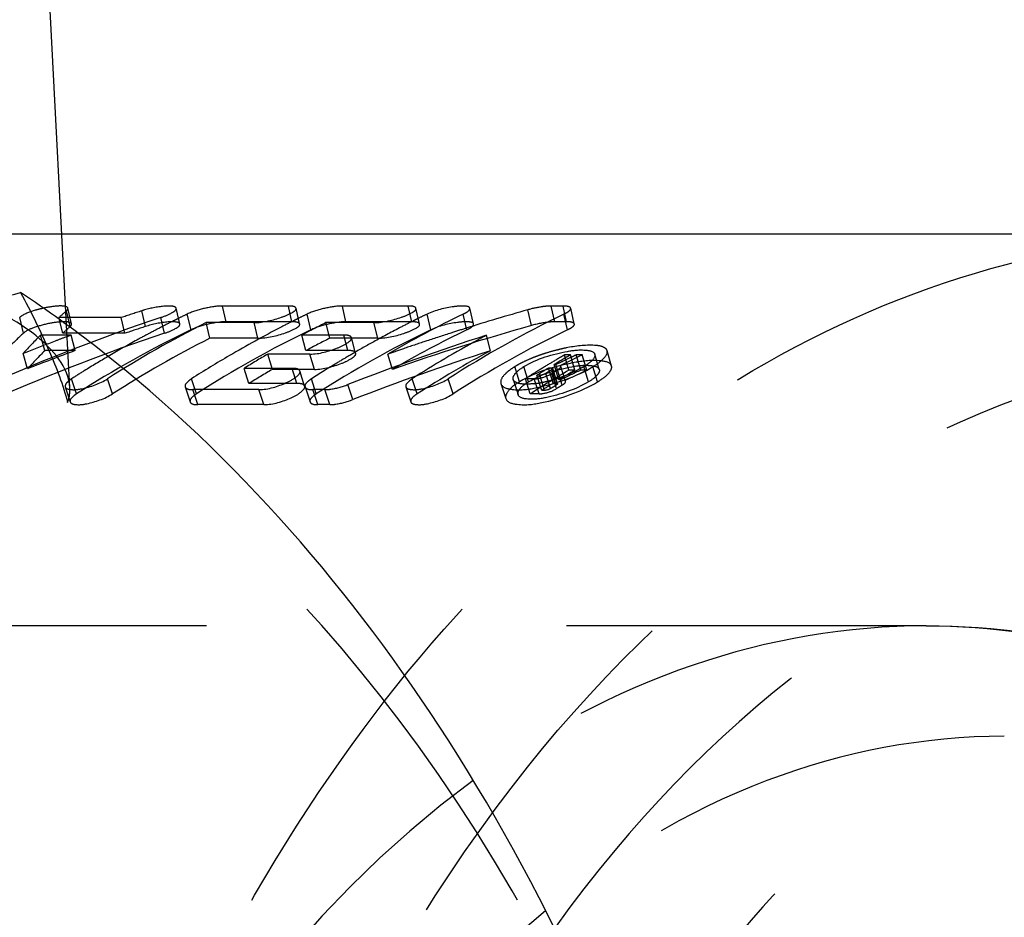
# Model space of a CAD drawing. Header units: millimetres. Extents: x 349 to 651, y 454 to 546.
# Tile 9 of 45: x 399 to 417, y 514 to 530. Entities that reach past the tile are written whole.
import ezdxf

# ---------------------------------------------------------------- set-up
doc = ezdxf.new("R2010")
doc.units = ezdxf.units.MM
doc.header["$LTSCALE"] = 65.185185
doc.linetypes.add('HIDDEN', pattern=[0.2, 0.1, -0.1])
doc.layers.add('KONST.EL_MIT_GEO', color=7, linetype='CONTINUOUS')

msp = doc.modelspace()

# ---------------------------------------------------------------- linework, layer by layer
at = {"layer": 'KONST.EL_MIT_GEO', "color": 7, "linetype": 'Continuous'}
for p, q in [((400.016, 524.407), (399.185, 540.252)), ((421.243, 526.05), (399.929, 526.05))]:
    msp.add_line(p, q, dxfattribs=at)
at = {"layer": 'KONST.EL_MIT_GEO', "color": 8, "linetype": 'HIDDEN'}
for p, q in [((399.929, 526.05), (390.307, 526.05)), ((400.106, 524.42), (400.04, 524.705)), ((402.065, 524.42), (401.999, 524.705)), ((402.903, 524.459), (402.838, 524.745)), ((404.033, 524.745), (402.838, 524.745)), ((404.098, 524.459), (404.033, 524.745)), ((404.237, 524.42), (404.171, 524.705)), ((405.075, 524.459), (405.01, 524.745)), ((406.205, 524.745), (405.01, 524.745)), ((406.27, 524.459), (406.205, 524.745)), ((406.409, 524.42), (406.343, 524.705)), ((407.387, 524.42), (407.32, 524.705)), ((408.856, 524.459), (408.79, 524.745)), ((409.008, 524.745), (408.79, 524.745)), ((409.073, 524.459), (409.008, 524.745)), ((409.212, 524.42), (409.146, 524.705)), ((399.235, 524.253), (399.166, 524.537)), ((399.945, 524.251), (399.875, 524.535)), ((401.003, 524.535), (399.875, 524.535)), ((400.08, 524.373), (400.013, 524.658)), ((401.073, 524.251), (401.003, 524.535)), ((401.443, 524.373), (401.376, 524.658)), ((401.791, 524.253), (401.721, 524.537)), ((402.269, 524.314), (402.2, 524.598)), ((404.441, 524.314), (404.372, 524.598)), ((406.613, 524.314), (406.544, 524.598)), ((407.264, 524.314), (407.196, 524.598)), ((408.434, 524.392), (408.367, 524.676)), ((409.09, 524.314), (409.021, 524.598)), ((400.075, 523.271), (400.016, 524.407)), ((402.612, 524.162), (402.541, 524.445)), ((403.41, 524.445), (402.541, 524.445)), ((404.098, 524.459), (402.903, 524.459)), ((403.481, 524.162), (403.41, 524.445)), ((404.784, 524.162), (404.713, 524.445)), ((405.582, 524.445), (404.713, 524.445)), ((406.27, 524.459), (405.075, 524.459)), ((405.653, 524.162), (405.582, 524.445)), ((409.073, 524.459), (408.856, 524.459)), ((399.619, 523.937), (399.544, 524.217)), ((400.098, 524.217), (399.544, 524.217)), ((401.073, 524.251), (399.945, 524.251)), ((400.098, 524.217), (400.005, 524.183)), ((400.173, 523.937), (400.098, 524.217)), ((403.481, 524.162), (402.612, 524.162)), ((404.351, 523.937), (404.276, 524.217)), ((405.036, 524.217), (404.276, 524.217)), ((405.653, 524.162), (404.784, 524.162)), ((405.111, 523.937), (405.036, 524.217)), ((405.251, 523.892), (405.175, 524.173)), ((407.696, 523.936), (407.62, 524.216)), ((399.325, 523.924), (399.228, 523.886)), ((399.309, 523.608), (399.228, 523.886)), ((400.173, 523.937), (399.619, 523.937)), ((403.744, 523.597), (403.663, 523.874)), ((404.423, 523.874), (403.663, 523.874)), ((405.111, 523.937), (404.351, 523.937)), ((404.504, 523.597), (404.423, 523.874)), ((405.917, 523.598), (405.836, 523.875)), ((409.115, 523.582), (409.033, 523.86)), ((409.142, 523.86), (409.033, 523.86)), ((409.155, 523.816), (409.083, 523.782)), ((409.223, 523.582), (409.142, 523.86)), ((409.327, 523.582), (409.246, 523.86)), ((409.357, 523.86), (409.246, 523.86)), ((409.438, 523.582), (409.357, 523.86)), ((409.664, 523.593), (409.583, 523.871)), ((409.886, 523.657), (409.806, 523.936)), ((408.22, 523.372), (408.136, 523.647)), ((408.384, 523.372), (408.299, 523.647)), ((408.829, 523.346), (408.745, 523.621)), ((408.796, 523.621), (408.745, 523.621)), ((408.885, 523.314), (408.796, 523.621)), ((408.93, 523.407), (408.846, 523.683)), ((408.879, 523.683), (408.846, 523.683)), ((408.92, 523.703), (408.879, 523.683)), ((408.963, 523.407), (408.879, 523.683)), ((409.053, 523.383), (408.962, 523.669)), ((409.083, 523.782), (409.042, 523.762)), ((409.47, 523.372), (409.385, 523.647)), ((409.633, 523.372), (409.549, 523.647)), ((403.317, 523.341), (403.233, 523.616)), ((404.101, 523.616), (403.233, 523.616)), ((404.504, 523.597), (403.744, 523.597)), ((404.186, 523.341), (404.101, 523.616)), ((404.327, 523.293), (404.242, 523.568)), ((408.622, 523.217), (408.535, 523.49)), ((408.587, 523.49), (408.535, 523.49)), ((408.674, 523.217), (408.587, 523.49)), ((408.783, 523.25), (408.697, 523.524)), ((408.892, 523.25), (408.806, 523.524)), ((408.906, 523.338), (408.821, 523.613)), ((408.994, 523.314), (408.909, 523.588)), ((409.223, 523.582), (409.115, 523.582)), ((409.438, 523.582), (409.327, 523.582)), ((399.991, 523.28), (400.081, 523.009)), ((400.194, 523.153), (400.107, 523.426)), ((400.846, 523.153), (400.758, 523.426)), ((402.163, 523.28), (402.253, 523.009)), ((402.366, 523.153), (402.279, 523.426)), ((404.186, 523.341), (403.317, 523.341)), ((404.335, 523.28), (404.425, 523.009)), ((404.538, 523.153), (404.451, 523.426)), ((405.2, 523.051), (405.111, 523.323)), ((406.161, 523.28), (406.25, 523.009)), ((406.364, 523.153), (406.276, 523.426)), ((407.016, 523.153), (406.928, 523.426)), ((407.883, 523.339), (407.972, 523.068)), ((408.105, 523.412), (408.192, 523.14)), ((408.414, 523.153), (408.326, 523.426)), ((408.486, 523.426), (408.326, 523.426)), ((408.574, 523.153), (408.486, 523.426)), ((408.881, 523.346), (408.829, 523.346)), ((408.963, 523.407), (408.93, 523.407)), ((402.394, 522.958), (402.304, 523.23)), ((403.499, 523.23), (402.304, 523.23)), ((403.589, 522.958), (403.499, 523.23)), ((404.566, 522.958), (404.476, 523.23)), ((404.693, 523.23), (404.476, 523.23)), ((404.784, 522.958), (404.693, 523.23)), ((408.574, 523.153), (408.414, 523.153)), ((408.674, 523.217), (408.622, 523.217)), ((403.589, 522.958), (402.394, 522.958)), ((404.784, 522.958), (404.566, 522.958)), ((415.586, 518.95), (379.579, 518.95))]:
    msp.add_line(p, q, dxfattribs=at)
at = {"layer": 'KONST.EL_MIT_GEO', "color": 7, "linetype": 'Continuous'}
msp.add_arc((386.396, 505.805), 23.056, 51.9542, 56.3199, dxfattribs=at)
at = {"layer": 'KONST.EL_MIT_GEO', "color": 8, "linetype": 'HIDDEN'}
for centre, radius, start, end in [((413.25, 490.228), 36.194, 108.5743, 113.7862), ((405.936, 517.89), 8.994, 131.1897, 132.3651), ((412.398, 490.629), 35.769, 107.9469, 108.5752), ((401.92, 522.978), 1.765, 106.1779, 107.9427), ((410.52, 507.33), 19.168, 116.2525, 116.5135), ((410.481, 507.41), 19.079, 115.724, 116.2527), ((412.692, 507.33), 19.168, 116.2525, 116.5135), ((412.653, 507.41), 19.079, 115.724, 116.2527), ((415.688, 506.987), 19.551, 115.7453, 120.2589), ((414.864, 507.33), 19.168, 116.2525, 116.5135), ((414.825, 507.41), 19.079, 115.724, 116.2527), ((417.582, 506.849), 19.705, 115.7486, 122.7282), ((420.622, 481.587), 44.798, 105.8762, 107.3851), ((405.936, 517.734), 8.853, 131.4137, 132.5917), ((411.485, 506.724), 19.85, 116.7787, 122.7079), ((412.392, 490.472), 35.625, 107.8982, 108.5249), ((410.656, 507.064), 19.466, 117.2987, 118.0784), ((410.574, 507.224), 19.287, 116.514, 117.2987), ((412.962, 506.812), 19.751, 117.3083, 120.3974), ((412.746, 507.224), 19.287, 116.514, 117.2987), ((413.458, 507.105), 19.42, 116.7625, 118.2175), ((415.043, 506.982), 19.559, 117.3005, 118.8552), ((420.638, 481.328), 44.76, 105.8228, 109.2018), ((414.918, 507.224), 19.287, 116.514, 117.2987), ((420.648, 481.504), 44.885, 107.3847, 107.7614), ((413.241, 490.079), 36.042, 108.5238, 113.7232), ((406.885, 516.912), 10.357, 135.1408, 137.6703), ((412.5, 490.338), 36.078, 110.2631, 110.5978), ((410.75, 506.728), 19.525, 115.7486, 122.7282), ((411.474, 506.603), 19.668, 116.7787, 122.7079), ((410.743, 506.901), 19.651, 118.0784, 118.8534), ((412.922, 506.728), 19.525, 115.7486, 122.7282), ((413.449, 506.981), 19.243, 116.7625, 118.2175), ((415.095, 506.728), 19.525, 115.7486, 122.7282), ((421.45, 481.401), 44.993, 107.9011, 111.2942), ((415.679, 506.864), 19.372, 115.7453, 120.2589), ((420.657, 481.474), 44.916, 107.7614, 108.3544), ((417.572, 506.728), 19.525, 115.7486, 122.7282), ((416.913, 506.9), 19.652, 118.2197, 118.7206), ((412.528, 490.262), 36.158, 110.5979, 111.4173), ((410.889, 506.637), 19.953, 118.8556, 120.4883), ((415.21, 506.678), 19.906, 118.8545, 120.1197), ((420.666, 481.449), 44.943, 108.3544, 108.8903), ((417.196, 506.396), 20.231, 118.738, 122.6683), ((409.719, 520.693), 3.357, 101.2423, 102.8226), ((412.511, 490.133), 35.985, 110.0518, 111.5237), ((406.886, 516.763), 10.211, 135.3725, 137.9049), ((411.094, 506.288), 20.358, 120.4878, 121.9043), ((413.313, 506.21), 20.449, 120.3936, 122.6575), ((413.883, 506.346), 20.291, 120.2452, 121.6627), ((415.378, 506.389), 20.24, 120.3884, 121.1481), ((415.308, 506.508), 20.102, 120.1181, 120.3878), ((421.442, 481.224), 44.869, 107.8397, 111.2221), ((420.67, 481.437), 44.956, 108.8903, 109.2664), ((417.152, 506.332), 19.983, 118.2417, 122.6725), ((409.582, 521.022), 3.002, 110.6635, 112.4304), ((409.658, 520.819), 3.219, 109.0023, 110.6679), ((409.723, 520.631), 3.418, 107.4204, 109.005), ((409.76, 520.514), 3.54, 104.3448, 107.4228), ((419.368, 506.379), 20.252, 120.3259, 121.3019), ((419.246, 506.401), 20.226, 120.5857, 120.8459), ((409.75, 520.557), 3.496, 102.8174, 104.3507), ((419.21, 506.461), 20.156, 120.325, 120.5857), ((421.123, 498.98), 27.521, 115.3086, 116.2233), ((420.979, 499.048), 27.446, 115.3081, 115.5192), ((415.54, 506.122), 20.552, 121.15, 122.6544), ((409.002, 522.231), 1.66, 118.7317, 121.4558), ((409.171, 521.923), 2.012, 116.3831, 118.7261), ((419.534, 506.106), 20.572, 121.6336, 122.3209), ((419.392, 506.16), 20.508, 121.6227, 121.8805), ((419.318, 506.281), 20.366, 120.8465, 121.6233), ((421.026, 498.951), 27.554, 115.7794, 116.0617), ((408.779, 524.64), 1.163, 301.4187, 304.2005), ((408.944, 524.397), 0.869, 304.2032, 307.5164), ((411.252, 506.035), 20.656, 121.9027, 122.6525), ((413.871, 506.229), 20.105, 120.2452, 121.6627), ((419.508, 505.975), 20.727, 122.3942, 122.6501), ((419.469, 506.037), 20.654, 122.1376, 122.3942), ((419.342, 506.102), 20.253, 120.3311, 122.656), ((419.431, 506.098), 20.581, 121.8805, 122.1376), ((419.643, 506.106), 20.572, 121.8077, 122.1467), ((419.752, 506.106), 20.572, 121.8077, 122.1467), ((408.047, 526.097), 2.797, 287.3826, 288.8936), ((419.355, 506.261), 20.067, 120.3259, 121.3019), ((408.057, 526.066), 2.764, 288.8883, 290.4004), ((420.997, 498.862), 27.337, 115.2694, 116.1159), ((408.078, 526.011), 2.705, 290.4015, 291.9311), ((421.111, 498.855), 27.344, 115.2695, 116.1831), ((408.134, 525.873), 2.557, 291.9222, 293.5243), ((408.281, 525.013), 1.687, 276.7478, 278.8924), ((408.22, 525.391), 2.07, 278.9389, 282.6535), ((419.52, 505.991), 20.384, 121.6336, 122.3209), ((408.144, 525.741), 2.427, 282.5903, 284.2715), ((408.102, 525.907), 2.599, 284.2673, 285.8554), ((419.629, 505.991), 20.384, 121.8077, 122.1467), ((408.069, 526.025), 2.722, 285.8528, 287.3859), ((419.738, 505.991), 20.384, 121.8077, 122.1467)]:
    msp.add_arc(centre, radius, start, end, dxfattribs=at)
at = {"layer": 'KONST.EL_MIT_GEO', "color": 7, "linetype": 'Continuous'}
for points, knots in [([(378.817, 528.3), (380.43, 528.3), (383.732, 527.832), (388.417, 525.783), (392.697, 522.496), (397.798, 516.49), (402.223, 506.697), (403.993, 493.55), (402.223, 480.403), (397.798, 470.61), (392.697, 464.604), (388.417, 461.317), (383.732, 459.268), (380.43, 458.8), (378.817, 458.8)], [0, 0, 0, 0, 0.051728, 0.105335, 0.162249, 0.223216, 0.356476, 0.5, 0.643524, 0.776784, 0.837751, 0.894665, 0.948272, 1, 1, 1, 1]), ([(397.984, 524.844), (398.1, 524.844), (398.502, 524.855), (398.907, 524.907), (399.182, 524.99)], [0, 0, 0, 0, 0.286438, 1, 1, 1, 1]), ([(388.716, 458.8), (390.069, 458.8), (392.82, 459.126), (398.235, 461.082), (404.423, 466.002), (409.799, 474.537), (412.97, 484.94), (413.538, 494.342), (412.69, 501.854), (411.017, 508.938), (407.547, 516.839), (403.097, 522.013), (400.605, 523.961)], [0, 0, 0, 0, 0.050272, 0.101851, 0.212385, 0.336252, 0.471557, 0.612515, 0.682922, 0.751956, 0.882451, 1, 1, 1, 1])]:
    msp.add_open_spline(points, degree=3, knots=knots, dxfattribs=at)
at = {"layer": 'KONST.EL_MIT_GEO', "color": 8, "linetype": 'HIDDEN'}
for points, knots in [([(421.243, 461.05), (419.734, 461.05), (416.646, 461.488), (412.264, 463.404), (408.262, 466.478), (403.491, 472.095), (399.352, 481.253), (397.697, 493.549), (399.352, 505.845), (403.49, 515.004), (408.261, 520.622), (412.263, 523.695), (416.645, 525.612), (419.733, 526.05), (421.242, 526.05)], [0, 0, 0, 0, 0.051728, 0.105334, 0.162248, 0.223215, 0.356474, 0.499997, 0.643522, 0.776782, 0.83775, 0.894665, 0.948271, 1, 1, 1, 1]), ([(400.075, 523.267), (400.056, 523.64), (399.55, 524.201), (398.711, 524.699), (397.748, 525.09), (396.592, 525.406), (394.787, 525.738), (393.361, 525.861), (392.386, 525.917)], [0, 0, 0, 0, 0.131908, 0.230746, 0.352433, 0.49512, 0.654817, 1, 1, 1, 1]), ([(399.182, 524.99), (399.368, 524.643), (399.691, 523.995), (399.951, 523.316), (400.033, 522.996)], [0, 0, 0, 0, 0.543946, 1, 1, 1, 1]), ([(399.566, 524.699), (399.526, 524.69), (399.395, 524.654), (399.26, 524.608), (399.183, 524.551)], [0, 0, 0, 0, 0.297092, 1, 1, 1, 1]), ([(399.999, 524.735), (399.942, 524.751), (399.793, 524.742), (399.65, 524.719), (399.566, 524.699)], [0, 0, 0, 0, 0.403945, 1, 1, 1, 1]), ([(400.013, 524.658), (400.018, 524.662), (400.031, 524.674), (400.042, 524.694), (400.04, 524.705)], [0, 0, 0, 0, 0.347925, 1, 1, 1, 1]), ([(401.898, 524.744), (401.866, 524.746), (401.707, 524.741), (401.55, 524.709), (401.428, 524.674)], [0, 0, 0, 0, 0.200505, 1, 1, 1, 1]), ([(401.721, 524.537), (401.793, 524.561), (401.877, 524.595), (402.007, 524.672), (401.999, 524.705)], [0, 0, 0, 0, 0.687623, 1, 1, 1, 1]), ([(401.999, 524.705), (401.998, 524.711), (401.973, 524.742), (401.929, 524.742), (401.898, 524.744)], [0, 0, 0, 0, 0.152753, 1, 1, 1, 1]), ([(402.838, 524.745), (402.73, 524.745), (402.512, 524.708), (402.3, 524.646), (402.2, 524.598)], [0, 0, 0, 0, 0.494021, 1, 1, 1, 1]), ([(403.41, 524.445), (403.58, 524.445), (403.835, 524.509), (404.059, 524.599), (404.178, 524.673), (404.171, 524.705)], [0, 0, 0, 0, 0.617551, 0.880391, 1, 1, 1, 1]), ([(404.07, 524.744), (404.064, 524.744), (404.051, 524.745), (404.039, 524.745), (404.033, 524.745)], [0, 0, 0, 0, 0.476837, 1, 1, 1, 1]), ([(404.171, 524.705), (404.17, 524.711), (404.144, 524.742), (404.101, 524.742), (404.07, 524.744)], [0, 0, 0, 0, 0.154941, 1, 1, 1, 1]), ([(405.01, 524.745), (404.902, 524.745), (404.684, 524.708), (404.472, 524.646), (404.372, 524.598)], [0, 0, 0, 0, 0.494021, 1, 1, 1, 1]), ([(405.582, 524.445), (405.752, 524.445), (406.007, 524.509), (406.231, 524.599), (406.35, 524.673), (406.343, 524.705)], [0, 0, 0, 0, 0.617551, 0.880391, 1, 1, 1, 1]), ([(406.242, 524.744), (406.236, 524.744), (406.223, 524.745), (406.211, 524.745), (406.205, 524.745)], [0, 0, 0, 0, 0.476837, 1, 1, 1, 1]), ([(406.343, 524.705), (406.342, 524.711), (406.316, 524.742), (406.273, 524.742), (406.242, 524.744)], [0, 0, 0, 0, 0.154941, 1, 1, 1, 1]), ([(407.32, 524.705), (407.313, 524.736), (407.179, 524.75), (406.945, 524.728), (406.695, 524.67), (406.544, 524.598)], [0, 0, 0, 0, 0.11766, 0.375262, 1, 1, 1, 1]), ([(407.196, 524.598), (407.23, 524.614), (407.276, 524.637), (407.325, 524.687), (407.32, 524.705)], [0, 0, 0, 0, 0.673139, 1, 1, 1, 1]), ([(408.709, 524.741), (408.682, 524.739), (408.567, 524.725), (408.453, 524.701), (408.367, 524.676)], [0, 0, 0, 0, 0.228758, 1, 1, 1, 1]), ([(409.146, 524.705), (409.142, 524.722), (409.086, 524.745), (409.04, 524.745), (409.008, 524.745)], [0, 0, 0, 0, 0.337174, 1, 1, 1, 1]), ([(409.021, 524.598), (409.056, 524.614), (409.102, 524.637), (409.15, 524.687), (409.146, 524.705)], [0, 0, 0, 0, 0.673472, 1, 1, 1, 1]), ([(399.183, 524.551), (399.18, 524.549), (399.174, 524.544), (399.168, 524.539), (399.166, 524.537)], [0, 0, 0, 0, 0.513212, 1, 1, 1, 1]), ([(400.106, 524.42), (400.103, 524.434), (400.058, 524.457), (399.931, 524.463), (399.707, 524.438), (399.456, 524.369), (399.288, 524.302), (399.235, 524.253)], [0, 0, 0, 0, 0.047117, 0.137351, 0.430304, 0.764499, 1, 1, 1, 1]), ([(400.08, 524.373), (400.085, 524.377), (400.098, 524.389), (400.109, 524.408), (400.106, 524.42)], [0, 0, 0, 0, 0.34693, 1, 1, 1, 1]), ([(402.065, 524.42), (402.06, 524.443), (401.969, 524.464), (401.775, 524.455), (401.577, 524.416), (401.443, 524.373)], [0, 0, 0, 0, 0.109715, 0.340735, 1, 1, 1, 1]), ([(401.791, 524.253), (401.862, 524.277), (401.945, 524.31), (402.073, 524.387), (402.065, 524.42)], [0, 0, 0, 0, 0.687701, 1, 1, 1, 1]), ([(402.903, 524.459), (402.796, 524.459), (402.579, 524.423), (402.368, 524.362), (402.269, 524.314)], [0, 0, 0, 0, 0.495011, 1, 1, 1, 1]), ([(403.481, 524.162), (403.65, 524.162), (403.904, 524.226), (404.126, 524.314), (404.245, 524.388), (404.237, 524.42)], [0, 0, 0, 0, 0.618195, 0.880623, 1, 1, 1, 1]), ([(404.237, 524.42), (404.234, 524.436), (404.177, 524.459), (404.131, 524.459), (404.098, 524.459)], [0, 0, 0, 0, 0.336539, 1, 1, 1, 1]), ([(405.075, 524.459), (404.968, 524.459), (404.751, 524.423), (404.54, 524.362), (404.441, 524.314)], [0, 0, 0, 0, 0.495011, 1, 1, 1, 1]), ([(405.653, 524.162), (405.822, 524.162), (406.076, 524.226), (406.298, 524.314), (406.417, 524.388), (406.409, 524.42)], [0, 0, 0, 0, 0.618195, 0.880623, 1, 1, 1, 1]), ([(406.409, 524.42), (406.406, 524.436), (406.349, 524.459), (406.303, 524.459), (406.27, 524.459)], [0, 0, 0, 0, 0.336539, 1, 1, 1, 1]), ([(407.387, 524.42), (407.38, 524.451), (407.245, 524.464), (407.012, 524.443), (406.763, 524.386), (406.613, 524.314)], [0, 0, 0, 0, 0.117909, 0.375913, 1, 1, 1, 1]), ([(407.264, 524.314), (407.298, 524.33), (407.343, 524.352), (407.391, 524.402), (407.387, 524.42)], [0, 0, 0, 0, 0.672799, 1, 1, 1, 1]), ([(408.856, 524.459), (408.826, 524.459), (408.683, 524.451), (408.542, 524.422), (408.434, 524.392)], [0, 0, 0, 0, 0.21257, 1, 1, 1, 1]), ([(409.212, 524.42), (409.209, 524.436), (409.152, 524.46), (409.106, 524.459), (409.073, 524.459)], [0, 0, 0, 0, 0.336846, 1, 1, 1, 1]), ([(409.09, 524.314), (409.123, 524.33), (409.169, 524.352), (409.216, 524.402), (409.212, 524.42)], [0, 0, 0, 0, 0.673133, 1, 1, 1, 1]), ([(399.235, 524.253), (399.14, 524.166), (398.754, 523.795), (398.398, 523.393), (398.145, 523.075)], [0, 0, 0, 0, 0.240987, 1, 1, 1, 1]), ([(404.423, 523.874), (404.593, 523.874), (404.847, 523.949), (405.074, 524.051), (405.184, 524.139), (405.175, 524.173)], [0, 0, 0, 0, 0.611672, 0.874746, 1, 1, 1, 1]), ([(405.175, 524.173), (405.173, 524.181), (405.137, 524.221), (405.079, 524.217), (405.036, 524.217)], [0, 0, 0, 0, 0.154054, 1, 1, 1, 1]), ([(436.314, 469.944), (434.826, 468.222), (431.5, 465.272), (426.367, 463.252), (422.232, 462.954), (418.101, 463.483), (413.032, 465.791), (407.952, 470.694), (404.074, 477.301), (401.64, 485.112), (400.81, 493.55), (401.64, 501.988), (404.074, 509.799), (407.952, 516.406), (413.032, 521.309), (418.101, 523.617), (422.232, 524.146), (426.367, 523.848), (431.5, 521.828), (434.826, 518.878), (436.314, 517.156)], [0, 0, 0, 0, 0.060119, 0.115268, 0.142059, 0.168923, 0.224606, 0.285552, 0.352646, 0.424884, 0.5, 0.575116, 0.647354, 0.714448, 0.775394, 0.831077, 0.857941, 0.884732, 0.939881, 1, 1, 1, 1]), ([(409.806, 523.936), (409.797, 523.967), (409.715, 524.022), (409.461, 524.047), (409.233, 524.019), (409.064, 523.986)], [0, 0, 0, 0, 0.124185, 0.333904, 1, 1, 1, 1]), ([(404.504, 523.597), (404.673, 523.597), (404.925, 523.671), (405.151, 523.771), (405.261, 523.859), (405.251, 523.892)], [0, 0, 0, 0, 0.612334, 0.874983, 1, 1, 1, 1]), ([(405.251, 523.892), (405.249, 523.9), (405.213, 523.941), (405.154, 523.937), (405.111, 523.937)], [0, 0, 0, 0, 0.153649, 1, 1, 1, 1]), ([(408.299, 523.647), (408.537, 523.793), (408.945, 523.909), (409.35, 523.964), (409.567, 523.925), (409.583, 523.871)], [0, 0, 0, 0, 0.619755, 0.875159, 1, 1, 1, 1]), ([(409.583, 523.871), (409.586, 523.86), (409.581, 523.789), (409.518, 523.742), (409.474, 523.707)], [0, 0, 0, 0, 0.169493, 1, 1, 1, 1]), ([(409.549, 523.647), (409.623, 523.693), (409.729, 523.759), (409.819, 523.891), (409.806, 523.936)], [0, 0, 0, 0, 0.650113, 1, 1, 1, 1]), ([(407.883, 523.339), (407.907, 523.266), (408.185, 523.204), (408.724, 523.291), (409.241, 523.459), (409.549, 523.647)], [0, 0, 0, 0, 0.13014, 0.383857, 1, 1, 1, 1]), ([(408.105, 523.412), (408.093, 523.448), (408.156, 523.558), (408.242, 523.612), (408.299, 523.647)], [0, 0, 0, 0, 0.358953, 1, 1, 1, 1]), ([(409.886, 523.657), (409.866, 523.727), (409.583, 523.776), (409.059, 523.708), (408.528, 523.56), (408.22, 523.372)], [0, 0, 0, 0, 0.124874, 0.380921, 1, 1, 1, 1]), ([(408.384, 523.372), (408.62, 523.517), (409.027, 523.632), (409.431, 523.686), (409.648, 523.647), (409.664, 523.593)], [0, 0, 0, 0, 0.619049, 0.874869, 1, 1, 1, 1]), ([(408.796, 523.621), (408.802, 523.621), (408.811, 523.621), (408.82, 523.616), (408.821, 523.613)], [0, 0, 0, 0, 0.634043, 1, 1, 1, 1]), ([(408.909, 523.588), (408.919, 523.594), (408.942, 523.611), (408.974, 523.64), (408.969, 523.659)], [0, 0, 0, 0, 0.367288, 1, 1, 1, 1]), ([(408.969, 523.659), (408.968, 523.661), (408.966, 523.664), (408.963, 523.667), (408.962, 523.669)], [0, 0, 0, 0, 0.473566, 1, 1, 1, 1]), ([(409.385, 523.647), (409.368, 523.637), (409.293, 523.593), (409.215, 523.556), (409.154, 523.529)], [0, 0, 0, 0, 0.23432, 1, 1, 1, 1]), ([(409.633, 523.372), (409.706, 523.417), (409.811, 523.482), (409.899, 523.613), (409.886, 523.657)], [0, 0, 0, 0, 0.649599, 1, 1, 1, 1]), ([(403.499, 523.23), (403.669, 523.23), (403.921, 523.316), (404.152, 523.431), (404.253, 523.532), (404.242, 523.568)], [0, 0, 0, 0, 0.605086, 0.86879, 1, 1, 1, 1]), ([(404.138, 523.615), (404.133, 523.615), (404.12, 523.616), (404.108, 523.616), (404.101, 523.616)], [0, 0, 0, 0, 0.47758, 1, 1, 1, 1]), ([(404.242, 523.568), (404.24, 523.574), (404.216, 523.608), (404.17, 523.612), (404.138, 523.615)], [0, 0, 0, 0, 0.180224, 1, 1, 1, 1]), ([(408.022, 523.569), (408, 523.551), (407.937, 523.497), (407.875, 523.417), (407.879, 523.36)], [0, 0, 0, 0, 0.3299, 1, 1, 1, 1]), ([(408.486, 523.426), (408.511, 523.426), (408.623, 523.44), (408.732, 523.478), (408.806, 523.524)], [0, 0, 0, 0, 0.22318, 1, 1, 1, 1]), ([(408.821, 523.613), (408.822, 523.609), (408.815, 523.598), (408.806, 523.592), (408.8, 523.588)], [0, 0, 0, 0, 0.345143, 1, 1, 1, 1]), ([(409.664, 523.593), (409.674, 523.559), (409.607, 523.457), (409.526, 523.406), (409.47, 523.372)], [0, 0, 0, 0, 0.350943, 1, 1, 1, 1]), ([(400.068, 523.399), (400.054, 523.389), (400.019, 523.36), (399.982, 523.31), (399.991, 523.28)], [0, 0, 0, 0, 0.352299, 1, 1, 1, 1]), ([(399.991, 523.28), (400.002, 523.247), (400.131, 523.218), (400.379, 523.258), (400.618, 523.336), (400.758, 523.426)], [0, 0, 0, 0, 0.130392, 0.383748, 1, 1, 1, 1]), ([(402.279, 523.426), (402.259, 523.413), (402.211, 523.38), (402.151, 523.318), (402.163, 523.28)], [0, 0, 0, 0, 0.369561, 1, 1, 1, 1]), ([(402.163, 523.28), (402.166, 523.272), (402.201, 523.229), (402.261, 523.23), (402.304, 523.23)], [0, 0, 0, 0, 0.170396, 1, 1, 1, 1]), ([(403.589, 522.958), (403.759, 522.958), (404.009, 523.043), (404.238, 523.157), (404.338, 523.258), (404.327, 523.293)], [0, 0, 0, 0, 0.605764, 0.869027, 1, 1, 1, 1]), ([(404.327, 523.293), (404.325, 523.301), (404.289, 523.343), (404.229, 523.341), (404.186, 523.341)], [0, 0, 0, 0, 0.165455, 1, 1, 1, 1]), ([(404.451, 523.426), (404.433, 523.415), (404.387, 523.381), (404.334, 523.333), (404.333, 523.295)], [0, 0, 0, 0, 0.349681, 1, 1, 1, 1]), ([(404.333, 523.295), (404.333, 523.292), (404.333, 523.287), (404.335, 523.282), (404.335, 523.28)], [0, 0, 0, 0, 0.505557, 1, 1, 1, 1]), ([(404.335, 523.28), (404.338, 523.272), (404.373, 523.229), (404.433, 523.23), (404.476, 523.23)], [0, 0, 0, 0, 0.170396, 1, 1, 1, 1]), ([(404.693, 523.23), (404.723, 523.23), (404.866, 523.242), (405.006, 523.282), (405.111, 523.323)], [0, 0, 0, 0, 0.211216, 1, 1, 1, 1]), ([(406.276, 523.426), (406.257, 523.413), (406.209, 523.38), (406.148, 523.318), (406.161, 523.28)], [0, 0, 0, 0, 0.370394, 1, 1, 1, 1]), ([(406.161, 523.28), (406.172, 523.247), (406.3, 523.218), (406.549, 523.258), (406.788, 523.336), (406.928, 523.426)], [0, 0, 0, 0, 0.130392, 0.383748, 1, 1, 1, 1]), ([(407.879, 523.36), (407.88, 523.357), (407.88, 523.349), (407.882, 523.342), (407.883, 523.339)], [0, 0, 0, 0, 0.503508, 1, 1, 1, 1]), ([(408.22, 523.372), (408.146, 523.327), (408.035, 523.257), (407.957, 523.114), (407.972, 523.068)], [0, 0, 0, 0, 0.638563, 1, 1, 1, 1]), ([(407.972, 523.068), (407.995, 522.995), (408.273, 522.933), (408.811, 523.018), (409.326, 523.184), (409.633, 523.372)], [0, 0, 0, 0, 0.130434, 0.38456, 1, 1, 1, 1]), ([(408.227, 523.338), (408.211, 523.341), (408.165, 523.351), (408.115, 523.381), (408.105, 523.412)], [0, 0, 0, 0, 0.328648, 1, 1, 1, 1]), ([(408.192, 523.14), (408.181, 523.176), (408.242, 523.284), (408.327, 523.337), (408.384, 523.372)], [0, 0, 0, 0, 0.35946, 1, 1, 1, 1]), ([(409.47, 523.372), (409.234, 523.227), (408.836, 523.102), (408.424, 523.037), (408.21, 523.085), (408.192, 523.14)], [0, 0, 0, 0, 0.616201, 0.870589, 1, 1, 1, 1]), ([(408.881, 523.346), (408.887, 523.346), (408.895, 523.346), (408.905, 523.341), (408.906, 523.338)], [0, 0, 0, 0, 0.63434, 1, 1, 1, 1]), ([(408.906, 523.338), (408.907, 523.334), (408.9, 523.323), (408.891, 523.317), (408.885, 523.314)], [0, 0, 0, 0, 0.34557, 1, 1, 1, 1]), ([(408.994, 523.314), (409.004, 523.32), (409.027, 523.336), (409.059, 523.364), (409.053, 523.383)], [0, 0, 0, 0, 0.367094, 1, 1, 1, 1]), ([(409.053, 523.383), (409.052, 523.385), (409.05, 523.389), (409.047, 523.392), (409.046, 523.393)], [0, 0, 0, 0, 0.472485, 1, 1, 1, 1]), ([(400.194, 523.153), (400.175, 523.14), (400.128, 523.107), (400.068, 523.046), (400.081, 523.009)], [0, 0, 0, 0, 0.370207, 1, 1, 1, 1]), ([(400.081, 523.009), (400.092, 522.975), (400.22, 522.946), (400.468, 522.986), (400.706, 523.063), (400.846, 523.153)], [0, 0, 0, 0, 0.130693, 0.384465, 1, 1, 1, 1]), ([(402.366, 523.153), (402.347, 523.14), (402.3, 523.107), (402.24, 523.046), (402.253, 523.009)], [0, 0, 0, 0, 0.369367, 1, 1, 1, 1]), ([(404.538, 523.153), (404.519, 523.14), (404.472, 523.107), (404.412, 523.046), (404.425, 523.009)], [0, 0, 0, 0, 0.369367, 1, 1, 1, 1]), ([(406.364, 523.153), (406.344, 523.14), (406.297, 523.107), (406.238, 523.046), (406.25, 523.009)], [0, 0, 0, 0, 0.370207, 1, 1, 1, 1]), ([(406.25, 523.009), (406.261, 522.975), (406.389, 522.946), (406.638, 522.986), (406.876, 523.063), (407.016, 523.153)], [0, 0, 0, 0, 0.130693, 0.384465, 1, 1, 1, 1]), ([(408.574, 523.153), (408.599, 523.153), (408.71, 523.167), (408.819, 523.204), (408.892, 523.25)], [0, 0, 0, 0, 0.223925, 1, 1, 1, 1]), ([(390.307, 461.05), (391.605, 461.05), (394.247, 461.371), (399.439, 463.299), (404.034, 467.069), (407.648, 471.991), (410.785, 477.985), (413.188, 486.575), (413.556, 497.388), (411.429, 507.811), (407.018, 516.755), (402.508, 521.361), (400.033, 522.996)], [0, 0, 0, 0, 0.050438, 0.102252, 0.213597, 0.274641, 0.339048, 0.475541, 0.617099, 0.755844, 0.884734, 1, 1, 1, 1]), ([(402.253, 523.009), (402.255, 523), (402.29, 522.958), (402.351, 522.958), (402.394, 522.958)], [0, 0, 0, 0, 0.169931, 1, 1, 1, 1]), ([(404.425, 523.009), (404.427, 523), (404.462, 522.958), (404.523, 522.958), (404.566, 522.958)], [0, 0, 0, 0, 0.169931, 1, 1, 1, 1]), ([(404.784, 522.958), (404.814, 522.958), (404.956, 522.97), (405.095, 523.01), (405.2, 523.051)], [0, 0, 0, 0, 0.211726, 1, 1, 1, 1]), ([(436.314, 514.721), (434.849, 516.283), (431.764, 519.083), (427.008, 521.179), (423.125, 521.644), (420.234, 521.407), (417.401, 520.587), (413.706, 518.704), (409.543, 514.907), (405.825, 508.783), (403.481, 501.475), (402.681, 493.55), (403.481, 485.625), (405.825, 478.317), (409.543, 472.193), (413.706, 468.396), (417.401, 466.513), (420.234, 465.693), (423.125, 465.456), (427.008, 465.921), (431.764, 468.017), (434.849, 470.817), (436.314, 472.379)], [0, 0, 0, 0, 0.060277, 0.115917, 0.142814, 0.169662, 0.196988, 0.225267, 0.285782, 0.352598, 0.424785, 0.5, 0.575215, 0.647402, 0.714218, 0.774733, 0.803012, 0.830338, 0.857186, 0.884083, 0.939723, 1, 1, 1, 1]), ([(424.268, 519.55), (423.046, 519.55), (420.551, 519.209), (417.005, 517.691), (413.767, 515.243), (409.909, 510.757), (406.559, 503.417), (405.22, 493.55), (406.559, 483.683), (409.909, 476.343), (413.767, 471.857), (417.005, 469.409), (420.551, 467.891), (423.046, 467.55), (424.268, 467.55)], [0, 0, 0, 0, 0.052105, 0.105876, 0.162802, 0.223693, 0.356709, 0.5, 0.643291, 0.776307, 0.837198, 0.894124, 0.947895, 1, 1, 1, 1]), ([(415.586, 518.95), (414.16, 518.95), (411.214, 518.441), (408.596, 517.027), (407.382, 516.145)], [0, 0, 0, 0, 0.487426, 1, 1, 1, 1]), ([(415.586, 518.95), (416.765, 518.95), (419.179, 518.608), (422.604, 517.11), (425.732, 514.708), (429.46, 510.318), (432.695, 503.16), (433.988, 493.55), (432.695, 483.94), (429.46, 476.782), (425.732, 472.392), (422.604, 469.99), (419.179, 468.492), (416.765, 468.15), (415.586, 468.15)], [0, 0, 0, 0, 0.051729, 0.105335, 0.162249, 0.223216, 0.356476, 0.5, 0.643524, 0.776784, 0.837751, 0.894665, 0.948271, 1, 1, 1, 1]), ([(415.586, 518.95), (416.837, 518.95), (419.38, 518.596), (422.971, 517.054), (426.211, 514.606), (430.007, 510.204), (433.275, 503.083), (434.575, 493.55), (433.275, 484.016), (430.006, 476.896), (426.211, 472.494), (422.971, 470.046), (419.38, 468.504), (416.837, 468.15), (415.586, 468.15)], [0, 0, 0, 0, 0.054156, 0.10962, 0.167501, 0.228522, 0.359827, 0.500005, 0.640182, 0.771483, 0.832502, 0.890382, 0.945844, 1, 1, 1, 1]), ([(417, 516.95), (415.541, 516.95), (412.51, 516.365), (409.89, 514.77), (408.692, 513.786)], [0, 0, 0, 0, 0.484908, 1, 1, 1, 1]), ([(407.382, 516.145), (404.209, 513.841), (400.491, 508.488), (398.065, 500.392), (397.402, 493.548), (398.065, 486.705), (400.492, 478.61), (404.211, 473.257), (407.384, 470.954)], [0, 0, 0, 0, 0.232193, 0.363628, 0.500007, 0.636385, 0.767817, 1, 1, 1, 1]), ([(408.692, 513.786), (405.995, 511.571), (402.873, 506.76), (400.822, 499.568), (400.267, 493.552), (400.821, 487.537), (402.871, 480.344), (405.992, 475.532), (408.689, 473.316)], [0, 0, 0, 0, 0.23366, 0.364588, 0.499989, 0.635392, 0.766324, 1, 1, 1, 1])]:
    msp.add_open_spline(points, degree=3, knots=knots, dxfattribs=at)
for points in [[(400.04, 524.705), (400.036, 524.722), (400.015, 524.73), (399.999, 524.735)], [(408.79, 524.745), (408.763, 524.745), (408.736, 524.743), (408.709, 524.741)], [(408.136, 523.647), (408.096, 523.623), (408.058, 523.597), (408.022, 523.569)], [(408.436, 523.797), (408.382, 523.775), (408.329, 523.751), (408.277, 523.725)], [(408.636, 523.498), (408.62, 523.494), (408.603, 523.49), (408.587, 523.49)], [(408.697, 523.524), (408.678, 523.512), (408.657, 523.504), (408.636, 523.498)], [(400.033, 522.996), (400.066, 523.082), (400.08, 523.176), (400.075, 523.267)], [(400.107, 523.426), (400.093, 523.418), (400.08, 523.409), (400.068, 523.399)], [(408.268, 523.332), (408.254, 523.334), (408.24, 523.336), (408.227, 523.338)], [(408.365, 523.329), (408.333, 523.329), (408.3, 523.329), (408.268, 523.332)], [(408.479, 523.338), (408.441, 523.334), (408.403, 523.33), (408.365, 523.329)], [(408.783, 523.25), (408.751, 523.229), (408.712, 523.217), (408.674, 523.217)]]:
    msp.add_open_spline(points, degree=3, dxfattribs=at)

doc.saveas('drawing.dxf')
